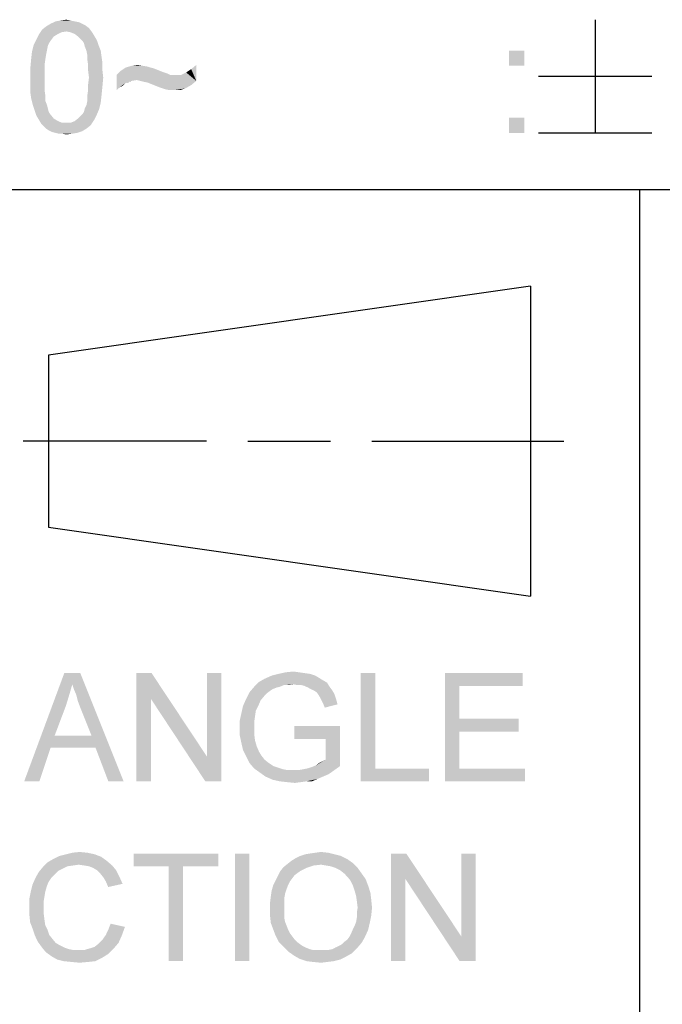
# Model space of a CAD drawing. Extents: x 0 to 1189, y 0 to 841.
# Tile 51 of 96: x 1064 to 1077, y 23 to 43. Entities that reach past the tile are written whole.
import ezdxf

# ---------------------------------------------------------------- set-up
doc = ezdxf.new("R2010")
doc.units = 0
doc.header["$LTSCALE"] = 65.395
doc.layers.get('0').update_dxf_attribs({"linetype": 'CONTINUOUS'})

msp = doc.modelspace()

# ---------------------------------------------------------------- linework, layer by layer
at = {"color": 6, "linetype": 'Continuous'}
for p, q in [((1076.102, 43.45), (1076.102, 41.15)), ((1074.952, 42.3), (1077.252, 42.3)), ((1074.952, 41.15), (1077.252, 41.15))]:
    msp.add_line(p, q, dxfattribs=at)
at = {"color": 3, "linetype": 'Continuous'}
for p, q in [((909, 40), (1160, 40)), ((909, 40), (1174, 40)), ((1037, 40), (1174, 40)), ((1077, 40), (1077, 23))]:
    msp.add_line(p, q, dxfattribs=at)
at = {"color": 1, "linetype": 'Continuous'}
for p, q in [((1074.788, 38.032), (1064.988, 36.632)), ((1074.788, 38.032), (1074.788, 31.732)), ((1064.988, 36.632), (1064.988, 33.132)), ((1068.197, 34.882), (1064.474, 34.882)), ((1069.037, 34.882), (1070.717, 34.882)), ((1071.557, 34.882), (1075.464, 34.882)), ((1064.988, 33.132), (1074.788, 31.732))]:
    msp.add_line(p, q, dxfattribs=at)
at = {"color": 6, "linetype": 'Continuous'}
for points in [[(1065.434, 43.433), (1065.128, 43.416), (1065.23, 43.433)], [(1065.128, 43.416), (1065.434, 43.433), (1065.52, 43.416)], [(1065.23, 43.433), (1065.349, 43.45), (1065.434, 43.433)], [(1065.349, 43.211), (1064.787, 43.143), (1064.855, 43.246)], [(1065.809, 43.28), (1064.855, 43.246), (1064.94, 43.314)], [(1065.349, 43.211), (1064.855, 43.246), (1065.809, 43.28)], [(1065.673, 43.365), (1065.741, 43.331), (1064.94, 43.314)], [(1065.673, 43.365), (1064.94, 43.314), (1065.025, 43.365)], [(1064.94, 43.314), (1065.741, 43.331), (1065.809, 43.28)], [(1065.52, 43.416), (1065.605, 43.399), (1065.025, 43.365)], [(1065.52, 43.416), (1065.025, 43.365), (1065.128, 43.416)], [(1065.025, 43.365), (1065.605, 43.399), (1065.673, 43.365)], [(1065.349, 43.211), (1065.809, 43.28), (1065.86, 43.211)], [(1065.043, 43.041), (1065.008, 42.99), (1064.685, 42.939)], [(1065.043, 43.041), (1064.685, 42.939), (1064.736, 43.041)], [(1065.094, 43.109), (1064.736, 43.041), (1064.787, 43.143)], [(1064.736, 43.041), (1065.094, 43.109), (1065.043, 43.041)], [(1065.349, 43.211), (1065.247, 43.194), (1064.787, 43.143)], [(1065.247, 43.194), (1065.179, 43.16), (1064.787, 43.143)], [(1064.787, 43.143), (1065.179, 43.16), (1065.094, 43.109)], [(1065.86, 43.211), (1065.434, 43.194), (1065.349, 43.211)], [(1065.52, 43.16), (1065.434, 43.194), (1065.86, 43.211)], [(1065.52, 43.16), (1065.86, 43.211), (1065.894, 43.16)], [(1065.894, 43.16), (1065.605, 43.092), (1065.52, 43.16)], [(1065.605, 43.092), (1065.894, 43.16), (1065.945, 43.075)], [(1065.945, 43.075), (1065.673, 43.024), (1065.605, 43.092)], [(1065.673, 43.024), (1065.945, 43.075), (1065.98, 43.007)], [(1064.974, 42.922), (1064.651, 42.803), (1064.685, 42.939)], [(1064.974, 42.922), (1064.957, 42.837), (1064.651, 42.803)], [(1064.651, 42.803), (1064.957, 42.837), (1064.94, 42.751)], [(1064.685, 42.939), (1065.008, 42.99), (1064.974, 42.922)], [(1065.98, 43.007), (1065.707, 42.973), (1065.673, 43.024)], [(1065.724, 42.905), (1065.707, 42.973), (1065.98, 43.007)], [(1065.724, 42.905), (1065.98, 43.007), (1066.014, 42.905)], [(1066.014, 42.905), (1065.758, 42.82), (1065.724, 42.905)], [(1065.758, 42.82), (1066.014, 42.905), (1066.048, 42.82)], [(1064.923, 42.649), (1064.906, 42.53), (1064.617, 42.462)], [(1064.923, 42.649), (1064.617, 42.462), (1064.634, 42.649)], [(1064.94, 42.751), (1064.634, 42.649), (1064.651, 42.803)], [(1064.634, 42.649), (1064.94, 42.751), (1064.923, 42.649)], [(1066.048, 42.82), (1065.775, 42.734), (1065.758, 42.82)], [(1065.775, 42.734), (1066.048, 42.82), (1066.065, 42.7)], [(1066.065, 42.7), (1065.775, 42.649), (1065.775, 42.734)], [(1065.775, 42.649), (1066.065, 42.7), (1066.082, 42.581)], [(1066.082, 42.581), (1065.792, 42.53), (1065.775, 42.649)], [(1074.659, 42.82), (1074.352, 42.513), (1074.352, 42.82)], [(1074.352, 42.513), (1074.659, 42.82), (1074.659, 42.513)], [(1064.617, 42.462), (1064.906, 42.53), (1064.906, 42.411)], [(1064.906, 42.411), (1064.617, 42.274), (1064.617, 42.462)], [(1065.792, 42.53), (1066.082, 42.581), (1066.082, 42.428)], [(1066.082, 42.428), (1065.792, 42.411), (1065.792, 42.53)], [(1067.053, 42.479), (1067.121, 42.462), (1066.457, 42.411)], [(1067.053, 42.479), (1066.457, 42.411), (1066.559, 42.479)], [(1067.121, 42.462), (1067.206, 42.428), (1066.457, 42.411)], [(1066.9, 42.513), (1067.002, 42.496), (1066.559, 42.479)], [(1066.9, 42.513), (1066.559, 42.479), (1066.678, 42.513)], [(1066.559, 42.479), (1067.002, 42.496), (1067.053, 42.479)], [(1066.678, 42.513), (1066.797, 42.53), (1066.9, 42.513)], [(1067.99, 42.206), (1067.785, 42.377), (1067.888, 42.445)], [(1067.888, 42.445), (1067.99, 42.53), (1067.99, 42.206)], [(1064.617, 42.274), (1064.906, 42.411), (1064.906, 42.274)], [(1064.906, 42.274), (1064.906, 42.138), (1064.617, 42.121)], [(1064.906, 42.274), (1064.617, 42.121), (1064.617, 42.274)], [(1065.809, 42.274), (1065.792, 42.411), (1066.082, 42.428)], [(1066.099, 42.274), (1065.792, 42.138), (1065.809, 42.274)], [(1065.792, 42.138), (1066.099, 42.274), (1066.082, 42.087)], [(1065.809, 42.274), (1066.082, 42.428), (1066.099, 42.274)], [(1067.291, 42.394), (1066.371, 42.326), (1066.457, 42.411)], [(1067.291, 42.394), (1067.342, 42.377), (1066.371, 42.326)], [(1067.342, 42.377), (1067.394, 42.36), (1066.371, 42.326)], [(1067.394, 42.36), (1067.428, 42.343), (1066.371, 42.326)], [(1066.371, 42.326), (1067.428, 42.343), (1067.462, 42.326)], [(1066.371, 42.326), (1067.462, 42.326), (1066.78, 42.223)], [(1066.371, 42.326), (1066.78, 42.223), (1066.678, 42.206)], [(1066.371, 42.326), (1066.678, 42.206), (1066.542, 42.155)], [(1066.371, 42.326), (1066.542, 42.155), (1066.422, 42.07)], [(1066.422, 42.07), (1066.371, 42.019), (1066.371, 42.326)], [(1066.457, 42.411), (1067.206, 42.428), (1067.291, 42.394)], [(1066.848, 42.206), (1066.78, 42.223), (1067.683, 42.326)], [(1067.581, 42.326), (1067.683, 42.326), (1066.78, 42.223)], [(1067.462, 42.326), (1067.581, 42.326), (1066.78, 42.223)], [(1067.99, 42.206), (1066.848, 42.206), (1067.683, 42.326)], [(1067.99, 42.206), (1067.683, 42.326), (1067.785, 42.377)], [(1064.617, 42.121), (1064.906, 42.138), (1064.906, 42.019)], [(1064.906, 42.019), (1064.617, 41.968), (1064.617, 42.121)], [(1066.082, 42.087), (1065.792, 42.019), (1065.792, 42.138)], [(1065.792, 42.019), (1066.082, 42.087), (1066.065, 41.917)], [(1066.542, 42.155), (1066.491, 42.104), (1066.422, 42.07)], [(1066.678, 42.206), (1066.593, 42.172), (1066.542, 42.155)], [(1067.99, 42.206), (1066.917, 42.189), (1066.848, 42.206)], [(1067.002, 42.172), (1066.917, 42.189), (1067.99, 42.206)], [(1067.087, 42.138), (1067.002, 42.172), (1067.99, 42.206)], [(1067.087, 42.138), (1067.99, 42.206), (1067.888, 42.121)], [(1067.888, 42.121), (1067.172, 42.104), (1067.087, 42.138)], [(1067.257, 42.07), (1067.172, 42.104), (1067.888, 42.121)], [(1067.308, 42.053), (1067.257, 42.07), (1067.888, 42.121)], [(1067.308, 42.053), (1067.888, 42.121), (1067.768, 42.053)], [(1067.768, 42.053), (1067.36, 42.036), (1067.308, 42.053)], [(1067.445, 42.019), (1067.36, 42.036), (1067.768, 42.053)], [(1067.547, 42.019), (1067.445, 42.019), (1067.768, 42.053)], [(1067.547, 42.019), (1067.768, 42.053), (1067.666, 42.019)], [(1064.617, 41.968), (1064.906, 42.019), (1064.923, 41.9)], [(1064.923, 41.9), (1064.634, 41.849), (1064.617, 41.968)], [(1064.634, 41.849), (1064.923, 41.9), (1064.923, 41.797)], [(1064.923, 41.797), (1064.668, 41.712), (1064.634, 41.849)], [(1066.065, 41.917), (1065.775, 41.9), (1065.792, 42.019)], [(1065.775, 41.797), (1065.775, 41.9), (1066.065, 41.917)], [(1065.775, 41.797), (1066.065, 41.917), (1066.048, 41.763)], [(1064.668, 41.712), (1064.923, 41.797), (1064.957, 41.712)], [(1064.957, 41.712), (1064.702, 41.61), (1064.668, 41.712)], [(1064.957, 41.712), (1064.974, 41.644), (1064.702, 41.61)], [(1064.702, 41.61), (1064.974, 41.644), (1064.991, 41.576)], [(1066.014, 41.627), (1065.707, 41.576), (1065.724, 41.644)], [(1065.724, 41.644), (1065.758, 41.712), (1066.048, 41.763)], [(1065.724, 41.644), (1066.048, 41.763), (1066.014, 41.627)], [(1066.048, 41.763), (1065.758, 41.712), (1065.775, 41.797)], [(1064.991, 41.576), (1064.736, 41.508), (1064.702, 41.61)], [(1064.991, 41.576), (1065.025, 41.525), (1064.736, 41.508)], [(1064.736, 41.508), (1065.025, 41.525), (1065.094, 41.44)], [(1065.094, 41.44), (1064.787, 41.423), (1064.736, 41.508)], [(1064.787, 41.423), (1065.094, 41.44), (1065.179, 41.389)], [(1065.911, 41.406), (1065.52, 41.389), (1065.605, 41.457)], [(1065.963, 41.508), (1065.605, 41.457), (1065.673, 41.525)], [(1065.605, 41.457), (1065.963, 41.508), (1065.911, 41.406)], [(1065.673, 41.525), (1065.707, 41.576), (1066.014, 41.627)], [(1065.673, 41.525), (1066.014, 41.627), (1065.963, 41.508)], [(1074.659, 41.457), (1074.352, 41.15), (1074.352, 41.457)], [(1074.352, 41.15), (1074.659, 41.457), (1074.659, 41.15)], [(1065.179, 41.389), (1064.838, 41.337), (1064.787, 41.423)], [(1065.179, 41.389), (1065.264, 41.354), (1064.838, 41.337)], [(1065.349, 41.354), (1065.434, 41.354), (1064.838, 41.337)], [(1065.264, 41.354), (1065.349, 41.354), (1064.838, 41.337)], [(1065.843, 41.303), (1064.838, 41.337), (1065.434, 41.354)], [(1065.843, 41.303), (1064.889, 41.286), (1064.838, 41.337)], [(1064.94, 41.235), (1064.889, 41.286), (1065.843, 41.303)], [(1064.94, 41.235), (1065.843, 41.303), (1065.758, 41.235)], [(1065.758, 41.235), (1064.991, 41.201), (1064.94, 41.235)], [(1064.991, 41.201), (1065.758, 41.235), (1065.673, 41.184)], [(1065.434, 41.354), (1065.52, 41.389), (1065.911, 41.406)], [(1065.434, 41.354), (1065.911, 41.406), (1065.843, 41.303)], [(1065.673, 41.184), (1065.06, 41.167), (1064.991, 41.201)], [(1065.128, 41.15), (1065.06, 41.167), (1065.673, 41.184)], [(1065.128, 41.15), (1065.673, 41.184), (1065.571, 41.15)], [(1065.571, 41.15), (1065.196, 41.133), (1065.128, 41.15)], [(1065.264, 41.133), (1065.196, 41.133), (1065.571, 41.15)], [(1065.264, 41.133), (1065.571, 41.15), (1065.468, 41.133)], [(1065.468, 41.133), (1065.349, 41.116), (1065.264, 41.133)]]:
    msp.add_solid(points, dxfattribs=at)
at = {"color": 1, "linetype": 'Continuous'}
for points in [[(1065.47, 29.939), (1064.492, 27.967), (1065.307, 30.167)], [(1065.307, 30.167), (1065.633, 30.167), (1065.47, 29.939)], [(1065.502, 29.841), (1065.47, 29.939), (1065.633, 30.167)], [(1065.551, 29.727), (1065.502, 29.841), (1065.633, 30.167)], [(1065.584, 29.597), (1065.551, 29.727), (1065.633, 30.167)], [(1065.633, 29.466), (1065.584, 29.597), (1065.633, 30.167)], [(1065.861, 28.896), (1065.633, 29.466), (1065.633, 30.167)], [(1065.942, 28.652), (1065.861, 28.896), (1065.633, 30.167)], [(1066.203, 27.967), (1065.942, 28.652), (1065.633, 30.167)], [(1066.203, 27.967), (1065.633, 30.167), (1066.513, 27.967)], [(1067.083, 30.167), (1067.067, 29.646), (1066.773, 27.967)], [(1067.083, 30.167), (1066.773, 27.967), (1066.773, 30.167)], [(1067.067, 29.646), (1067.083, 30.167), (1068.207, 28.472)], [(1068.175, 27.967), (1068.207, 28.472), (1068.501, 30.167)], [(1068.175, 27.967), (1068.501, 30.167), (1068.501, 27.967)], [(1068.501, 30.167), (1068.207, 28.472), (1068.207, 30.167)], [(1070.57, 30.02), (1069.267, 29.988), (1069.381, 30.053)], [(1070.407, 30.118), (1070.489, 30.069), (1069.381, 30.053)], [(1070.407, 30.118), (1069.381, 30.053), (1069.527, 30.118)], [(1069.381, 30.053), (1070.489, 30.069), (1070.57, 30.02)], [(1070.31, 30.151), (1069.527, 30.118), (1069.658, 30.151)], [(1069.527, 30.118), (1070.31, 30.151), (1070.407, 30.118)], [(1070.081, 30.183), (1070.196, 30.167), (1069.658, 30.151)], [(1070.081, 30.183), (1069.658, 30.151), (1069.804, 30.183)], [(1069.658, 30.151), (1070.196, 30.167), (1070.31, 30.151)], [(1069.804, 30.183), (1069.967, 30.2), (1070.081, 30.183)], [(1071.63, 30.167), (1071.63, 28.228), (1071.336, 27.967)], [(1071.63, 30.167), (1071.336, 27.967), (1071.336, 30.167)], [(1073.047, 30.167), (1074.628, 30.167), (1073.341, 29.906)], [(1073.341, 29.906), (1073.047, 27.967), (1073.047, 30.167)], [(1073.341, 29.906), (1074.628, 30.167), (1074.628, 29.906)], [(1065.47, 29.939), (1065.404, 29.711), (1064.492, 27.967)], [(1069.69, 29.89), (1069.625, 29.874), (1069.071, 29.776)], [(1069.69, 29.89), (1069.071, 29.776), (1069.169, 29.89)], [(1069.625, 29.874), (1069.544, 29.841), (1069.071, 29.776)], [(1069.544, 29.841), (1069.495, 29.809), (1069.071, 29.776)], [(1069.967, 29.939), (1069.169, 29.89), (1069.267, 29.988)], [(1069.967, 29.939), (1069.772, 29.923), (1069.169, 29.89)], [(1069.169, 29.89), (1069.772, 29.923), (1069.69, 29.89)], [(1069.267, 29.988), (1070.57, 30.02), (1070.652, 29.972)], [(1069.267, 29.988), (1070.652, 29.972), (1069.967, 29.939)], [(1069.772, 29.923), (1069.967, 29.939), (1069.87, 29.923)], [(1070.049, 29.923), (1069.967, 29.939), (1070.652, 29.972)], [(1070.13, 29.923), (1070.049, 29.923), (1070.652, 29.972)], [(1070.196, 29.906), (1070.13, 29.923), (1070.652, 29.972)], [(1070.196, 29.906), (1070.652, 29.972), (1070.701, 29.89)], [(1070.701, 29.89), (1070.261, 29.874), (1070.196, 29.906)], [(1070.326, 29.841), (1070.261, 29.874), (1070.701, 29.89)], [(1070.326, 29.841), (1070.701, 29.89), (1070.75, 29.825)], [(1070.75, 29.825), (1070.391, 29.809), (1070.326, 29.841)], [(1070.44, 29.776), (1070.391, 29.809), (1070.75, 29.825)], [(1070.44, 29.776), (1070.75, 29.825), (1070.799, 29.743)], [(1073.341, 29.906), (1073.341, 29.238), (1073.047, 27.967)], [(1065.404, 29.711), (1065.339, 29.499), (1064.492, 27.967)], [(1066.773, 27.967), (1067.067, 29.646), (1067.067, 27.967)], [(1068.207, 28.472), (1068.175, 27.967), (1067.067, 29.646)], [(1069.299, 29.613), (1068.941, 29.499), (1069.006, 29.646)], [(1069.43, 29.76), (1069.006, 29.646), (1069.071, 29.776)], [(1069.43, 29.76), (1069.381, 29.711), (1069.006, 29.646)], [(1069.006, 29.646), (1069.381, 29.711), (1069.299, 29.613)], [(1069.071, 29.776), (1069.495, 29.809), (1069.43, 29.76)], [(1070.799, 29.743), (1070.473, 29.727), (1070.44, 29.776)], [(1070.505, 29.678), (1070.473, 29.727), (1070.799, 29.743)], [(1070.505, 29.678), (1070.799, 29.743), (1070.831, 29.646)], [(1070.831, 29.646), (1070.538, 29.613), (1070.505, 29.678)], [(1070.57, 29.548), (1070.538, 29.613), (1070.831, 29.646)], [(1070.57, 29.548), (1070.831, 29.646), (1070.864, 29.532)], [(1065.339, 29.499), (1065.111, 28.896), (1064.492, 27.967)], [(1069.25, 29.499), (1069.201, 29.401), (1068.908, 29.352)], [(1069.25, 29.499), (1068.908, 29.352), (1068.941, 29.499)], [(1068.941, 29.499), (1069.299, 29.613), (1069.25, 29.499)], [(1070.864, 29.532), (1070.603, 29.466), (1070.57, 29.548)], [(1069.185, 29.287), (1068.876, 29.206), (1068.908, 29.352)], [(1068.876, 29.206), (1069.185, 29.287), (1069.169, 29.173)], [(1068.908, 29.352), (1069.201, 29.401), (1069.185, 29.287)], [(1073.341, 29.238), (1073.341, 28.978), (1073.047, 27.967)], [(1073.341, 28.978), (1074.547, 29.238), (1074.547, 28.978)], [(1073.341, 29.238), (1074.547, 29.238), (1073.341, 28.978)], [(1069.169, 29.173), (1068.876, 29.043), (1068.876, 29.206)], [(1069.169, 29.173), (1069.169, 29.059), (1068.876, 29.043)], [(1068.876, 29.043), (1069.169, 29.059), (1069.169, 28.929)], [(1069.169, 28.929), (1068.876, 28.896), (1068.876, 29.043)], [(1070.913, 29.092), (1069.984, 28.831), (1069.984, 29.092)], [(1070.619, 28.831), (1069.984, 28.831), (1070.913, 29.092)], [(1070.619, 28.407), (1070.619, 28.831), (1070.913, 29.092)], [(1070.619, 28.407), (1070.913, 29.092), (1070.913, 28.277)], [(1065.111, 28.896), (1065.03, 28.652), (1064.492, 27.967)], [(1065.111, 28.896), (1065.861, 28.896), (1065.03, 28.652)], [(1065.942, 28.652), (1065.03, 28.652), (1065.861, 28.896)], [(1068.876, 28.896), (1069.169, 28.929), (1069.185, 28.798)], [(1069.185, 28.798), (1068.908, 28.749), (1068.876, 28.896)], [(1073.341, 28.978), (1073.341, 28.228), (1073.047, 27.967)], [(1064.492, 27.967), (1065.03, 28.652), (1064.801, 27.967)], [(1068.908, 28.749), (1069.185, 28.798), (1069.218, 28.684)], [(1069.218, 28.684), (1068.941, 28.603), (1068.908, 28.749)], [(1068.941, 28.603), (1069.218, 28.684), (1069.267, 28.57)], [(1069.267, 28.57), (1069.006, 28.472), (1068.941, 28.603)], [(1069.267, 28.57), (1069.316, 28.489), (1069.006, 28.472)], [(1069.006, 28.472), (1069.316, 28.489), (1069.381, 28.407)], [(1069.381, 28.407), (1069.071, 28.342), (1069.006, 28.472)], [(1069.071, 28.342), (1069.381, 28.407), (1069.462, 28.342)], [(1069.462, 28.342), (1069.169, 28.228), (1069.071, 28.342)], [(1069.462, 28.342), (1069.56, 28.277), (1069.169, 28.228)], [(1069.56, 28.277), (1069.658, 28.244), (1069.169, 28.228)], [(1069.169, 28.228), (1069.658, 28.244), (1069.756, 28.212)], [(1069.756, 28.212), (1069.283, 28.146), (1069.169, 28.228)], [(1070.065, 28.195), (1070.163, 28.212), (1070.913, 28.277)], [(1070.065, 28.195), (1070.913, 28.277), (1070.799, 28.195)], [(1070.163, 28.212), (1070.244, 28.228), (1070.913, 28.277)], [(1070.244, 28.228), (1070.342, 28.26), (1070.913, 28.277)], [(1070.913, 28.277), (1070.342, 28.26), (1070.424, 28.293)], [(1070.424, 28.293), (1070.554, 28.375), (1070.619, 28.407)], [(1070.913, 28.277), (1070.424, 28.293), (1070.619, 28.407)], [(1070.424, 28.293), (1070.489, 28.342), (1070.554, 28.375)], [(1071.63, 28.228), (1072.721, 28.228), (1071.336, 27.967)], [(1071.336, 27.967), (1072.721, 28.228), (1072.721, 27.967)], [(1073.341, 28.228), (1074.677, 28.228), (1073.047, 27.967)], [(1073.047, 27.967), (1074.677, 28.228), (1074.677, 27.967)], [(1069.756, 28.212), (1069.853, 28.195), (1069.283, 28.146)], [(1070.065, 28.195), (1070.799, 28.195), (1069.283, 28.146)], [(1069.967, 28.195), (1070.065, 28.195), (1069.283, 28.146)], [(1069.853, 28.195), (1069.967, 28.195), (1069.283, 28.146)], [(1069.283, 28.146), (1070.799, 28.195), (1070.684, 28.114)], [(1070.684, 28.114), (1069.397, 28.065), (1069.283, 28.146)], [(1069.397, 28.065), (1070.684, 28.114), (1070.57, 28.065)], [(1070.57, 28.065), (1069.544, 28), (1069.397, 28.065)], [(1070.57, 28.065), (1070.456, 28.016), (1069.544, 28)], [(1069.69, 27.967), (1069.544, 28), (1070.456, 28.016)], [(1070.228, 27.967), (1069.69, 27.967), (1070.456, 28.016)], [(1070.228, 27.967), (1069.837, 27.951), (1069.69, 27.967)], [(1069.837, 27.951), (1070.228, 27.967), (1070.114, 27.951)], [(1070.114, 27.951), (1070, 27.935), (1069.837, 27.951)], [(1070.228, 27.967), (1070.456, 28.016), (1070.342, 27.967)], [(1066.054, 26.435), (1065.082, 26.387), (1065.212, 26.451)], [(1065.082, 26.387), (1066.054, 26.435), (1066.168, 26.354)], [(1065.925, 26.484), (1065.212, 26.451), (1065.341, 26.484)], [(1065.212, 26.451), (1065.925, 26.484), (1066.054, 26.435)], [(1065.779, 26.516), (1065.341, 26.484), (1065.471, 26.516)], [(1065.341, 26.484), (1065.779, 26.516), (1065.925, 26.484)], [(1065.471, 26.516), (1065.617, 26.532), (1065.779, 26.516)], [(1068.436, 26.5), (1066.719, 26.241), (1066.719, 26.5)], [(1067.432, 26.241), (1066.719, 26.241), (1068.436, 26.5)], [(1067.723, 26.241), (1067.432, 26.241), (1068.436, 26.5)], [(1067.723, 26.241), (1068.436, 26.5), (1068.436, 26.241)], [(1069.068, 26.5), (1068.777, 24.312), (1068.777, 26.5)], [(1068.777, 24.312), (1069.068, 26.5), (1069.068, 24.312)], [(1070.932, 26.451), (1070.008, 26.403), (1070.105, 26.451)], [(1070.008, 26.403), (1070.932, 26.451), (1071.061, 26.387)], [(1070.802, 26.484), (1070.105, 26.451), (1070.203, 26.484)], [(1070.105, 26.451), (1070.802, 26.484), (1070.932, 26.451)], [(1070.203, 26.484), (1070.3, 26.5), (1070.673, 26.516)], [(1070.203, 26.484), (1070.673, 26.516), (1070.802, 26.484)], [(1070.673, 26.516), (1070.3, 26.5), (1070.413, 26.516)], [(1070.413, 26.516), (1070.527, 26.532), (1070.673, 26.516)], [(1072.26, 26.5), (1072.244, 25.981), (1071.953, 24.312)], [(1072.26, 26.5), (1071.953, 24.312), (1071.953, 26.5)], [(1072.244, 25.981), (1072.26, 26.5), (1073.379, 24.815)], [(1073.346, 24.312), (1073.379, 24.815), (1073.67, 26.5)], [(1073.346, 24.312), (1073.67, 26.5), (1073.67, 24.312)], [(1073.67, 26.5), (1073.379, 24.815), (1073.379, 26.5)], [(1065.277, 26.192), (1064.791, 26.127), (1064.872, 26.224)], [(1065.601, 26.273), (1064.872, 26.224), (1064.969, 26.322)], [(1065.601, 26.273), (1065.487, 26.257), (1064.872, 26.224)], [(1065.487, 26.257), (1065.374, 26.241), (1064.872, 26.224)], [(1064.872, 26.224), (1065.374, 26.241), (1065.277, 26.192)], [(1066.168, 26.354), (1064.969, 26.322), (1065.082, 26.387)], [(1065.601, 26.273), (1064.969, 26.322), (1066.168, 26.354)], [(1065.714, 26.257), (1065.601, 26.273), (1066.168, 26.354)], [(1065.714, 26.257), (1066.168, 26.354), (1066.281, 26.257)], [(1066.281, 26.257), (1065.811, 26.241), (1065.714, 26.257)], [(1065.892, 26.208), (1065.811, 26.241), (1066.281, 26.257)], [(1065.973, 26.16), (1065.892, 26.208), (1066.281, 26.257)], [(1065.973, 26.16), (1066.281, 26.257), (1066.362, 26.16)], [(1067.723, 26.241), (1067.432, 24.312), (1067.432, 26.241)], [(1067.432, 24.312), (1067.723, 26.241), (1067.723, 24.312)], [(1070.235, 26.208), (1069.7, 26.143), (1069.765, 26.224)], [(1070.527, 26.273), (1069.765, 26.224), (1069.846, 26.289)], [(1070.527, 26.273), (1070.381, 26.257), (1069.765, 26.224)], [(1069.765, 26.224), (1070.381, 26.257), (1070.235, 26.208)], [(1071.175, 26.305), (1069.846, 26.289), (1069.927, 26.354)], [(1070.527, 26.273), (1069.846, 26.289), (1071.175, 26.305)], [(1071.061, 26.387), (1069.927, 26.354), (1070.008, 26.403)], [(1069.927, 26.354), (1071.061, 26.387), (1071.175, 26.305)], [(1070.624, 26.257), (1070.527, 26.273), (1071.175, 26.305)], [(1070.721, 26.241), (1070.624, 26.257), (1071.175, 26.305)], [(1070.818, 26.208), (1070.721, 26.241), (1071.175, 26.305)], [(1070.818, 26.208), (1071.175, 26.305), (1071.272, 26.208)], [(1065.115, 26.079), (1064.726, 26.014), (1064.791, 26.127)], [(1064.726, 26.014), (1065.115, 26.079), (1065.05, 26.014)], [(1065.277, 26.192), (1065.179, 26.143), (1064.791, 26.127)], [(1064.791, 26.127), (1065.179, 26.143), (1065.115, 26.079)], [(1066.362, 26.16), (1066.038, 26.095), (1065.973, 26.16)], [(1066.038, 26.095), (1066.362, 26.16), (1066.427, 26.03)], [(1066.427, 26.03), (1066.103, 26.014), (1066.038, 26.095)], [(1066.152, 25.933), (1066.103, 26.014), (1066.427, 26.03)], [(1066.152, 25.933), (1066.427, 26.03), (1066.492, 25.884)], [(1069.943, 25.998), (1069.603, 25.949), (1069.652, 26.046)], [(1070.105, 26.143), (1069.992, 26.062), (1069.652, 26.046)], [(1070.105, 26.143), (1069.652, 26.046), (1069.7, 26.143)], [(1069.652, 26.046), (1069.992, 26.062), (1069.943, 25.998)], [(1069.7, 26.143), (1070.235, 26.208), (1070.105, 26.143)], [(1071.272, 26.208), (1070.916, 26.16), (1070.818, 26.208)], [(1070.997, 26.095), (1070.916, 26.16), (1071.272, 26.208)], [(1070.997, 26.095), (1071.272, 26.208), (1071.353, 26.095)], [(1071.353, 26.095), (1071.061, 26.03), (1070.997, 26.095)], [(1071.061, 26.03), (1071.353, 26.095), (1071.434, 25.981)], [(1071.434, 25.981), (1071.126, 25.949), (1071.061, 26.03)], [(1064.953, 25.836), (1064.629, 25.738), (1064.661, 25.868)], [(1064.629, 25.738), (1064.953, 25.836), (1064.92, 25.722)], [(1065.05, 26.014), (1064.985, 25.917), (1064.661, 25.868)], [(1065.05, 26.014), (1064.661, 25.868), (1064.726, 26.014)], [(1064.661, 25.868), (1064.985, 25.917), (1064.953, 25.836)], [(1066.492, 25.884), (1066.2, 25.819), (1066.152, 25.933)], [(1069.83, 25.787), (1069.522, 25.738), (1069.554, 25.852)], [(1069.895, 25.933), (1069.554, 25.852), (1069.603, 25.949)], [(1069.895, 25.933), (1069.862, 25.868), (1069.554, 25.852)], [(1069.554, 25.852), (1069.862, 25.868), (1069.83, 25.787)], [(1069.603, 25.949), (1069.943, 25.998), (1069.895, 25.933)], [(1071.175, 25.852), (1071.126, 25.949), (1071.434, 25.981)], [(1071.175, 25.852), (1071.434, 25.981), (1071.483, 25.852)], [(1071.483, 25.852), (1071.207, 25.755), (1071.175, 25.852)], [(1071.207, 25.755), (1071.483, 25.852), (1071.531, 25.706)], [(1071.953, 24.312), (1072.244, 25.981), (1072.244, 24.312)], [(1073.379, 24.815), (1073.346, 24.312), (1072.244, 25.981)], [(1064.92, 25.722), (1064.596, 25.576), (1064.629, 25.738)], [(1064.92, 25.722), (1064.904, 25.625), (1064.596, 25.576)], [(1064.596, 25.576), (1064.904, 25.625), (1064.888, 25.528)], [(1069.781, 25.593), (1069.49, 25.495), (1069.506, 25.625)], [(1069.798, 25.69), (1069.506, 25.625), (1069.522, 25.738)], [(1069.506, 25.625), (1069.798, 25.69), (1069.781, 25.593)], [(1069.522, 25.738), (1069.83, 25.787), (1069.798, 25.69)], [(1071.531, 25.706), (1071.24, 25.641), (1071.207, 25.755)], [(1071.24, 25.641), (1071.531, 25.706), (1071.548, 25.56)], [(1071.548, 25.56), (1071.256, 25.528), (1071.24, 25.641)], [(1064.888, 25.528), (1064.596, 25.414), (1064.596, 25.576)], [(1064.596, 25.414), (1064.888, 25.528), (1064.888, 25.414)], [(1069.49, 25.495), (1069.781, 25.593), (1069.781, 25.479)], [(1069.781, 25.479), (1069.49, 25.366), (1069.49, 25.495)], [(1069.49, 25.366), (1069.781, 25.479), (1069.781, 25.366)], [(1071.272, 25.398), (1071.256, 25.528), (1071.548, 25.56)], [(1071.272, 25.398), (1071.548, 25.56), (1071.564, 25.398)], [(1064.888, 25.414), (1064.888, 25.285), (1064.596, 25.268)], [(1064.888, 25.414), (1064.596, 25.268), (1064.596, 25.414)], [(1064.596, 25.268), (1064.888, 25.285), (1064.904, 25.155)], [(1064.904, 25.155), (1064.612, 25.106), (1064.596, 25.268)], [(1069.781, 25.366), (1069.781, 25.268), (1069.49, 25.236)], [(1069.781, 25.366), (1069.49, 25.236), (1069.49, 25.366)], [(1069.49, 25.236), (1069.781, 25.268), (1069.781, 25.187)], [(1069.781, 25.187), (1069.506, 25.09), (1069.49, 25.236)], [(1071.24, 25.106), (1071.256, 25.204), (1071.548, 25.236)], [(1071.24, 25.106), (1071.548, 25.236), (1071.515, 25.074)], [(1071.564, 25.398), (1071.256, 25.301), (1071.272, 25.398)], [(1071.256, 25.301), (1071.564, 25.398), (1071.548, 25.236)], [(1071.548, 25.236), (1071.256, 25.204), (1071.256, 25.301)], [(1064.612, 25.106), (1064.904, 25.155), (1064.92, 25.042)], [(1064.92, 25.042), (1064.661, 24.977), (1064.612, 25.106)], [(1064.661, 24.977), (1064.92, 25.042), (1064.969, 24.944)], [(1066.541, 25.009), (1066.2, 24.944), (1066.249, 25.074)], [(1069.781, 25.187), (1069.798, 25.106), (1069.506, 25.09)], [(1069.506, 25.09), (1069.798, 25.106), (1069.83, 25.025)], [(1069.83, 25.025), (1069.554, 24.961), (1069.506, 25.09)], [(1069.554, 24.961), (1069.83, 25.025), (1069.862, 24.944)], [(1071.175, 24.961), (1071.207, 25.025), (1071.515, 25.074)], [(1071.175, 24.961), (1071.515, 25.074), (1071.483, 24.944)], [(1071.515, 25.074), (1071.207, 25.025), (1071.24, 25.106)], [(1064.969, 24.944), (1064.71, 24.831), (1064.661, 24.977)], [(1064.969, 24.944), (1065.001, 24.847), (1064.71, 24.831)], [(1064.71, 24.831), (1065.001, 24.847), (1065.066, 24.766)], [(1065.066, 24.766), (1064.774, 24.701), (1064.71, 24.831)], [(1066.476, 24.831), (1066.087, 24.75), (1066.152, 24.847)], [(1066.087, 24.75), (1066.476, 24.831), (1066.411, 24.685)], [(1066.152, 24.847), (1066.2, 24.944), (1066.541, 25.009)], [(1066.152, 24.847), (1066.541, 25.009), (1066.476, 24.831)], [(1069.862, 24.944), (1069.603, 24.831), (1069.554, 24.961)], [(1069.862, 24.944), (1069.895, 24.88), (1069.603, 24.831)], [(1069.603, 24.831), (1069.895, 24.88), (1069.943, 24.815)], [(1069.943, 24.815), (1069.668, 24.701), (1069.603, 24.831)], [(1071.11, 24.815), (1071.142, 24.88), (1071.483, 24.944)], [(1071.11, 24.815), (1071.483, 24.944), (1071.418, 24.799)], [(1071.483, 24.944), (1071.142, 24.88), (1071.175, 24.961)], [(1064.774, 24.701), (1065.066, 24.766), (1065.131, 24.685)], [(1065.131, 24.685), (1064.855, 24.588), (1064.774, 24.701)], [(1065.131, 24.685), (1065.212, 24.637), (1064.855, 24.588)], [(1064.855, 24.588), (1065.212, 24.637), (1065.309, 24.588)], [(1065.828, 24.572), (1065.925, 24.604), (1066.411, 24.685)], [(1065.828, 24.572), (1066.411, 24.685), (1066.314, 24.572)], [(1065.925, 24.604), (1066.006, 24.669), (1066.411, 24.685)], [(1066.411, 24.685), (1066.006, 24.669), (1066.087, 24.75)], [(1069.943, 24.815), (1069.992, 24.75), (1069.668, 24.701)], [(1069.668, 24.701), (1069.992, 24.75), (1070.041, 24.701)], [(1070.041, 24.701), (1069.765, 24.604), (1069.668, 24.701)], [(1070.041, 24.701), (1070.105, 24.653), (1069.765, 24.604)], [(1070.105, 24.653), (1070.154, 24.62), (1069.765, 24.604)], [(1069.765, 24.604), (1070.154, 24.62), (1070.219, 24.588)], [(1070.818, 24.588), (1070.883, 24.62), (1071.353, 24.685)], [(1070.818, 24.588), (1071.353, 24.685), (1071.256, 24.572)], [(1070.883, 24.62), (1070.948, 24.653), (1071.353, 24.685)], [(1071.353, 24.685), (1070.948, 24.653), (1070.997, 24.701)], [(1070.997, 24.701), (1071.061, 24.75), (1071.418, 24.799)], [(1070.997, 24.701), (1071.418, 24.799), (1071.353, 24.685)], [(1071.418, 24.799), (1071.061, 24.75), (1071.11, 24.815)], [(1065.309, 24.588), (1064.936, 24.491), (1064.855, 24.588)], [(1065.309, 24.588), (1065.406, 24.555), (1064.936, 24.491)], [(1064.936, 24.491), (1065.714, 24.539), (1066.314, 24.572)], [(1064.936, 24.491), (1066.314, 24.572), (1066.2, 24.458)], [(1065.406, 24.555), (1065.487, 24.539), (1064.936, 24.491)], [(1065.601, 24.539), (1065.714, 24.539), (1064.936, 24.491)], [(1065.487, 24.539), (1065.601, 24.539), (1064.936, 24.491)], [(1066.2, 24.458), (1065.05, 24.41), (1064.936, 24.491)], [(1065.05, 24.41), (1066.2, 24.458), (1066.071, 24.377)], [(1066.314, 24.572), (1065.714, 24.539), (1065.828, 24.572)], [(1070.219, 24.588), (1069.862, 24.507), (1069.765, 24.604)], [(1070.219, 24.588), (1070.3, 24.555), (1069.862, 24.507)], [(1070.3, 24.555), (1070.365, 24.539), (1069.862, 24.507)], [(1070.591, 24.539), (1070.673, 24.539), (1069.862, 24.507)], [(1070.51, 24.539), (1070.591, 24.539), (1069.862, 24.507)], [(1070.446, 24.539), (1070.51, 24.539), (1069.862, 24.507)], [(1070.365, 24.539), (1070.446, 24.539), (1069.862, 24.507)], [(1071.159, 24.474), (1069.862, 24.507), (1070.673, 24.539)], [(1071.159, 24.474), (1069.976, 24.426), (1069.862, 24.507)], [(1069.976, 24.426), (1071.159, 24.474), (1071.045, 24.41)], [(1071.045, 24.41), (1070.089, 24.361), (1069.976, 24.426)], [(1070.673, 24.539), (1070.754, 24.555), (1071.256, 24.572)], [(1070.673, 24.539), (1071.256, 24.572), (1071.159, 24.474)], [(1071.256, 24.572), (1070.754, 24.555), (1070.818, 24.588)], [(1066.071, 24.377), (1065.163, 24.345), (1065.05, 24.41)], [(1065.293, 24.312), (1065.163, 24.345), (1066.071, 24.377)], [(1065.293, 24.312), (1066.071, 24.377), (1065.941, 24.312)], [(1065.941, 24.312), (1065.455, 24.296), (1065.293, 24.312)], [(1065.455, 24.296), (1065.941, 24.312), (1065.795, 24.296)], [(1065.795, 24.296), (1065.617, 24.28), (1065.455, 24.296)], [(1070.089, 24.361), (1071.045, 24.41), (1070.916, 24.345)], [(1070.916, 24.345), (1070.235, 24.312), (1070.089, 24.361)], [(1070.235, 24.312), (1070.916, 24.345), (1070.786, 24.312)], [(1070.786, 24.312), (1070.365, 24.296), (1070.235, 24.312)], [(1070.365, 24.296), (1070.786, 24.312), (1070.656, 24.296)], [(1070.656, 24.296), (1070.527, 24.28), (1070.365, 24.296)]]:
    msp.add_solid(points, dxfattribs=at)

doc.saveas('drawing.dxf')
